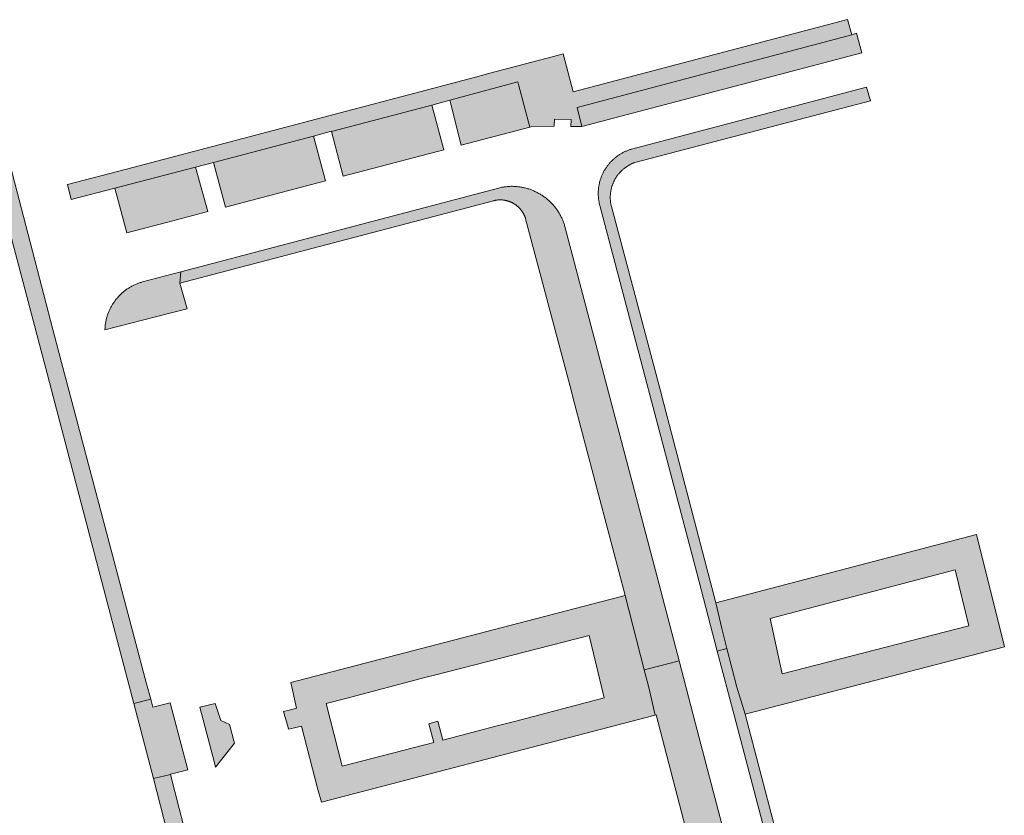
# Model space of a CAD drawing. Extents: x 97094 to 109644, y 463509 to 471969.
# Tile 20 of 256: x 99965 to 100073, y 464991 to 465078. Entities that reach past the tile are written whole.
import ezdxf

# ---------------------------------------------------------------- set-up
doc = ezdxf.new("R2010")
doc.units = 0
doc.layers.add('109 Onkruidbestrijding elementen', color=6, linetype='Continuous', lineweight=20, true_color=0xff00ff)

msp = doc.modelspace()

# ---------------------------------------------------------------- hatches: boundary and pattern name
at = {"layer": '109 Onkruidbestrijding elementen', "true_color": 0xff00ff}
for points in [[(99970.58, 465060.08), (99970.97, 465058.44), (99975.76, 465059.69), (99984.58, 465061.97), (99986.53, 465062.48), (99997.48, 465065.38), (99997.48, 465065.38), (99999.44, 465065.91), (99999.45, 465065.89), (100010.42, 465068.76), (100012.38, 465069.3), (100019.8, 465071.3), (100019.87, 465071.01), (100021.12, 465066.36), (100021.38, 465066.43), (100023.77, 465066.46), (100023.8, 465067.22), (100025.62, 465067.2), (100025.6, 465066.44), (100026.8, 465066.42), (100026.29, 465068.5), (100026.29, 465068.5), (100056.3, 465076.46), (100055.85, 465078.11), (100025.86, 465070.22), (100024.75, 465074.37), (100023.7, 465074.09), (100016.6, 465072.22), (100016.23, 465072.12), (100015.18, 465071.82), (99977.03, 465061.78), (99970.58, 465060.08)], [(100026.8, 465066.42), (100057.42, 465074.49), (100056.82, 465076.64), (100056.3, 465076.46), (100026.29, 465068.5), (100026.29, 465068.5), (100026.8, 465066.42)], [(100021.12, 465066.36), (100019.87, 465071.01), (100019.8, 465071.3), (100012.38, 465069.3), (100013.63, 465064.4), (100021.12, 465066.36)], [(100041.45, 465014.37), (100035.76, 465036.12), (100035.4, 465037.54), (100030.03, 465057.68), (100030.02, 465057.74), (100030, 465057.81), (100029.99, 465057.88), (100029.98, 465057.94), (100029.96, 465058.01), (100029.95, 465058.08), (100029.94, 465058.15), (100029.94, 465058.21), (100029.93, 465058.28), (100029.92, 465058.35), (100029.92, 465058.42), (100029.91, 465058.48), (100029.91, 465058.55), (100029.91, 465058.62), (100029.91, 465058.69), (100029.91, 465058.76), (100029.91, 465058.82), (100029.91, 465058.89), (100029.92, 465058.96), (100029.92, 465059.03), (100029.93, 465059.09), (100029.94, 465059.16), (100029.95, 465059.23), (100029.96, 465059.3), (100029.97, 465059.36), (100029.98, 465059.43), (100029.99, 465059.5), (100030.01, 465059.56), (100030.02, 465059.63), (100030.04, 465059.7), (100030.06, 465059.76), (100030.08, 465059.83), (100030.09, 465059.89), (100030.12, 465059.96), (100030.14, 465060.02), (100030.16, 465060.08), (100030.18, 465060.15), (100030.21, 465060.21), (100030.24, 465060.27), (100030.26, 465060.34), (100030.29, 465060.4), (100030.32, 465060.46), (100030.35, 465060.52), (100030.38, 465060.58), (100030.42, 465060.64), (100030.45, 465060.7), (100030.48, 465060.76), (100030.52, 465060.82), (100030.55, 465060.87), (100030.59, 465060.93), (100030.63, 465060.99), (100030.67, 465061.04), (100030.71, 465061.1), (100030.75, 465061.15), (100030.79, 465061.21), (100030.83, 465061.26), (100030.88, 465061.31), (100030.92, 465061.36), (100030.97, 465061.41), (100031.01, 465061.46), (100031.06, 465061.51), (100031.11, 465061.56), (100031.16, 465061.61), (100031.21, 465061.65), (100031.26, 465061.7), (100031.31, 465061.74), (100031.36, 465061.79), (100031.41, 465061.83), (100031.47, 465061.87), (100031.52, 465061.92), (100031.57, 465061.96), (100031.63, 465062), (100031.69, 465062.03), (100031.74, 465062.07), (100031.8, 465062.11), (100031.86, 465062.14), (100031.92, 465062.18), (100031.97, 465062.21), (100032.03, 465062.25), (100032.09, 465062.28), (100032.15, 465062.31), (100032.22, 465062.34), (100032.28, 465062.37), (100032.34, 465062.4), (100032.4, 465062.42), (100032.46, 465062.45), (100032.53, 465062.47), (100032.59, 465062.5), (100058.36, 465069.22), (100057.92, 465070.73), (100032.22, 465063.95), (100032.14, 465063.93), (100032.06, 465063.9), (100031.98, 465063.87), (100031.9, 465063.84), (100031.82, 465063.81), (100031.75, 465063.78), (100031.67, 465063.75), (100031.59, 465063.72), (100031.51, 465063.68), (100031.44, 465063.65), (100031.36, 465063.61), (100031.29, 465063.57), (100031.21, 465063.53), (100031.14, 465063.49), (100031.07, 465063.45), (100030.99, 465063.4), (100030.92, 465063.36), (100030.85, 465063.31), (100030.78, 465063.27), (100030.71, 465063.22), (100030.65, 465063.17), (100030.58, 465063.12), (100030.51, 465063.07), (100030.45, 465063.01), (100030.38, 465062.96), (100030.32, 465062.9), (100030.25, 465062.85), (100030.19, 465062.79), (100030.13, 465062.73), (100030.07, 465062.67), (100030.01, 465062.61), (100029.95, 465062.55), (100029.9, 465062.49), (100029.84, 465062.43), (100029.79, 465062.36), (100029.73, 465062.3), (100029.68, 465062.23), (100029.63, 465062.17), (100029.58, 465062.1), (100029.53, 465062.03), (100029.48, 465061.96), (100029.43, 465061.89), (100029.39, 465061.82), (100029.34, 465061.75), (100029.3, 465061.68), (100029.26, 465061.61), (100029.22, 465061.53), (100029.18, 465061.46), (100029.14, 465061.38), (100029.1, 465061.31), (100029.06, 465061.23), (100029.03, 465061.16), (100029, 465061.08), (100028.96, 465061), (100028.93, 465060.92), (100028.9, 465060.84), (100028.88, 465060.76), (100028.85, 465060.68), (100028.82, 465060.6), (100028.8, 465060.52), (100028.78, 465060.44), (100028.75, 465060.36), (100028.73, 465060.28), (100028.72, 465060.2), (100028.7, 465060.12), (100028.68, 465060.03), (100028.67, 465059.95), (100028.65, 465059.87), (100028.64, 465059.78), (100028.63, 465059.7), (100028.62, 465059.62), (100028.61, 465059.53), (100028.61, 465059.45), (100028.6, 465059.36), (100028.6, 465059.28), (100028.6, 465059.2), (100028.6, 465059.11), (100028.6, 465059.03), (100028.6, 465058.94), (100028.6, 465058.86), (100028.61, 465058.77), (100028.61, 465058.69), (100028.62, 465058.61), (100028.63, 465058.52), (100028.64, 465058.44), (100028.65, 465058.36), (100028.67, 465058.27), (100028.68, 465058.19), (100028.7, 465058.11), (100028.71, 465058.03), (100028.73, 465057.94), (100028.75, 465057.86), (100028.77, 465057.78), (100039.36, 465017.65), (100041.6, 465009.07), (100042.66, 465009.35), (100042.1, 465011.54), (100041.45, 465014.37)], [(100011.71, 465063.89), (100010.42, 465068.76), (99999.45, 465065.89), (100000.72, 465061.01), (100011.71, 465063.89)], [(99968.22, 465039.97), (99969.2, 465036.23), (99975.11, 465013.75), (99977.82, 465003.37), (99979.7, 465003.82), (99979.23, 465005.52), (99975.16, 465020.82), (99969.76, 465041.34), (99968.99, 465044.24), (99964.06, 465063.2), (99963.42, 465065.45), (99962.03, 465063.21), (99962.82, 465060.28), (99962.98, 465059.7), (99965.24, 465051.31), (99968.22, 465039.97)], [(99986.53, 465062.48), (99987.84, 465057.62), (99998.8, 465060.5), (99997.48, 465065.38), (99986.53, 465062.48)], [(99985.91, 465057.12), (99984.58, 465061.97), (99975.76, 465059.69), (99977.08, 465054.82), (99980.26, 465055.63), (99981.57, 465055.98), (99985.91, 465057.12)], [(100017.13, 465058.31), (100017.18, 465058.32), (100017.22, 465058.33), (100017.27, 465058.34), (100017.32, 465058.35), (100017.37, 465058.36), (100017.41, 465058.37), (100017.46, 465058.38), (100017.51, 465058.39), (100017.56, 465058.39), (100017.61, 465058.4), (100017.66, 465058.4), (100017.7, 465058.4), (100017.75, 465058.41), (100017.8, 465058.41), (100017.85, 465058.41), (100017.9, 465058.41), (100017.95, 465058.41), (100018, 465058.41), (100018.04, 465058.4), (100018.09, 465058.4), (100018.14, 465058.4), (100018.19, 465058.39), (100018.24, 465058.38), (100018.29, 465058.38), (100018.33, 465058.37), (100018.38, 465058.36), (100018.43, 465058.35), (100018.48, 465058.34), (100018.53, 465058.33), (100018.57, 465058.32), (100018.62, 465058.31), (100018.67, 465058.3), (100018.71, 465058.28), (100018.76, 465058.27), (100018.81, 465058.25), (100018.85, 465058.24), (100018.9, 465058.22), (100018.94, 465058.2), (100018.99, 465058.19), (100019.03, 465058.17), (100019.08, 465058.15), (100019.12, 465058.13), (100019.17, 465058.11), (100019.21, 465058.08), (100019.25, 465058.06), (100019.3, 465058.04), (100019.34, 465058.01), (100019.38, 465057.99), (100019.42, 465057.96), (100019.46, 465057.94), (100019.5, 465057.91), (100019.54, 465057.88), (100019.58, 465057.85), (100019.62, 465057.82), (100019.66, 465057.8), (100019.7, 465057.76), (100019.74, 465057.73), (100019.77, 465057.7), (100019.81, 465057.67), (100019.85, 465057.64), (100019.88, 465057.6), (100019.92, 465057.57), (100019.95, 465057.54), (100019.98, 465057.5), (100020.02, 465057.47), (100020.05, 465057.43), (100020.08, 465057.39), (100020.11, 465057.36), (100020.14, 465057.32), (100020.17, 465057.28), (100020.2, 465057.24), (100020.23, 465057.2), (100020.26, 465057.16), (100020.29, 465057.12), (100020.32, 465057.08), (100020.34, 465057.04), (100020.37, 465057), (100020.39, 465056.96), (100020.42, 465056.91), (100020.44, 465056.87), (100020.46, 465056.83), (100020.48, 465056.79), (100020.51, 465056.74), (100020.53, 465056.7), (100020.55, 465056.65), (100020.56, 465056.61), (100020.58, 465056.56), (100020.6, 465056.52), (100020.62, 465056.47), (100020.63, 465056.43), (100020.65, 465056.38), (100020.66, 465056.33), (100025.48, 465038.14), (100026.01, 465036.15), (100031.54, 465015.16), (100033.61, 465007.02), (100035.47, 465007.49), (100037.43, 465008), (100035.21, 465016.51), (100024.95, 465055.5), (100024.92, 465055.6), (100024.89, 465055.7), (100024.86, 465055.79), (100024.83, 465055.89), (100024.79, 465055.98), (100024.76, 465056.07), (100024.72, 465056.17), (100024.68, 465056.26), (100024.64, 465056.35), (100024.6, 465056.44), (100024.55, 465056.53), (100024.51, 465056.62), (100024.46, 465056.71), (100024.41, 465056.8), (100024.36, 465056.89), (100024.31, 465056.97), (100024.26, 465057.06), (100024.21, 465057.14), (100024.15, 465057.23), (100024.1, 465057.31), (100024.04, 465057.39), (100023.98, 465057.47), (100023.92, 465057.55), (100023.86, 465057.63), (100023.79, 465057.71), (100023.73, 465057.79), (100023.66, 465057.86), (100023.6, 465057.94), (100023.53, 465058.01), (100023.46, 465058.08), (100023.39, 465058.15), (100023.31, 465058.22), (100023.24, 465058.29), (100023.17, 465058.36), (100023.09, 465058.42), (100023.02, 465058.49), (100022.94, 465058.55), (100022.86, 465058.62), (100022.78, 465058.68), (100022.7, 465058.74), (100022.62, 465058.79), (100022.54, 465058.85), (100022.45, 465058.91), (100022.37, 465058.96), (100022.28, 465059.01), (100022.2, 465059.07), (100022.11, 465059.12), (100022.02, 465059.16), (100021.93, 465059.21), (100021.84, 465059.26), (100021.75, 465059.3), (100021.66, 465059.34), (100021.57, 465059.38), (100021.48, 465059.42), (100021.39, 465059.46), (100021.29, 465059.5), (100021.2, 465059.53), (100021.1, 465059.57), (100021.01, 465059.6), (100020.91, 465059.63), (100020.82, 465059.66), (100020.72, 465059.68), (100020.62, 465059.71), (100020.53, 465059.73), (100020.43, 465059.75), (100020.33, 465059.77), (100020.23, 465059.79), (100020.13, 465059.81), (100020.03, 465059.82), (100019.93, 465059.84), (100019.83, 465059.85), (100019.73, 465059.86), (100019.63, 465059.87), (100019.53, 465059.88), (100019.43, 465059.88), (100019.33, 465059.88), (100019.23, 465059.89), (100019.13, 465059.89), (100019.03, 465059.89), (100018.93, 465059.88), (100018.83, 465059.88), (100018.73, 465059.87), (100018.63, 465059.86), (100018.53, 465059.85), (100018.43, 465059.84), (100018.33, 465059.83), (100018.23, 465059.81), (100018.14, 465059.8), (100018.04, 465059.78), (100017.94, 465059.76), (100017.84, 465059.74), (99982.97, 465050.54), (99982.86, 465049.3), (100017.13, 465058.31)], [(99981.77, 465046.01), (99983.65, 465046.49), (99982.86, 465049.3), (99982.97, 465050.54), (99978.8, 465049.44), (99978.71, 465049.42), (99978.62, 465049.39), (99978.54, 465049.36), (99978.45, 465049.33), (99978.36, 465049.3), (99978.27, 465049.27), (99978.19, 465049.24), (99978.1, 465049.2), (99978.02, 465049.16), (99977.93, 465049.13), (99977.85, 465049.09), (99977.76, 465049.05), (99977.68, 465049), (99977.6, 465048.96), (99977.52, 465048.91), (99977.44, 465048.87), (99977.36, 465048.82), (99977.28, 465048.77), (99977.2, 465048.72), (99977.12, 465048.67), (99977.05, 465048.62), (99976.97, 465048.56), (99976.9, 465048.51), (99976.82, 465048.45), (99976.75, 465048.39), (99976.68, 465048.33), (99976.61, 465048.27), (99976.54, 465048.21), (99976.47, 465048.15), (99976.4, 465048.09), (99976.33, 465048.02), (99976.27, 465047.96), (99976.2, 465047.89), (99976.14, 465047.82), (99976.08, 465047.75), (99976.02, 465047.68), (99975.96, 465047.61), (99975.9, 465047.54), (99975.84, 465047.47), (99975.79, 465047.39), (99975.73, 465047.32), (99975.68, 465047.24), (99975.63, 465047.17), (99975.57, 465047.09), (99975.52, 465047.01), (99975.48, 465046.93), (99975.43, 465046.85), (99975.38, 465046.77), (99975.34, 465046.69), (99975.29, 465046.61), (99975.25, 465046.52), (99975.21, 465046.44), (99975.17, 465046.36), (99975.14, 465046.27), (99975.1, 465046.19), (99975.06, 465046.1), (99975.03, 465046.01), (99975, 465045.93), (99974.97, 465045.84), (99974.94, 465045.75), (99974.91, 465045.66), (99974.89, 465045.57), (99974.86, 465045.48), (99974.84, 465045.39), (99974.82, 465045.3), (99974.8, 465045.21), (99974.78, 465045.12), (99974.76, 465045.03), (99974.75, 465044.94), (99974.73, 465044.85), (99974.72, 465044.75), (99974.71, 465044.66), (99974.7, 465044.57), (99974.69, 465044.48), (99974.69, 465044.38), (99974.68, 465044.29), (99974.68, 465044.2), (99981.77, 465046.01)], [(100041.6, 465009.07), (100043.44, 465002.07), (100056.23, 464953.47), (100057.39, 464953.64), (100051.46, 464976.12), (100049.49, 464983.68), (100044.64, 465002.17), (100043.76, 465005.13), (100042.66, 465009.35), (100041.6, 465009.07)], [(99981.82, 465003.44), (99979.93, 465002.95), (99979.7, 465003.82), (99977.82, 465003.37), (99979.97, 464995.15), (99981.85, 464995.58), (99981.84, 464995.63), (99983.74, 464996.12), (99981.82, 465003.44)], [(99986.78, 464996.39), (99988.83, 464999), (99988.78, 464999.29), (99988.36, 465000.79), (99988.31, 465001.05), (99987.36, 465001.5), (99986.72, 465003.36), (99985.06, 465002.96), (99986.65, 464996.88), (99986.78, 464996.39)], [(99989.07, 464960.22), (99989.72, 464957.77), (99990.06, 464956.5), (99996.17, 464933.62), (100002.68, 464912.4), (100008.28, 464893.53), (100008.56, 464891.54), (100007.56, 464889.1), (100008.16, 464887.44), (100008.24, 464887.49), (100008.31, 464887.53), (100008.39, 464887.58), (100008.47, 464887.63), (100008.54, 464887.68), (100008.61, 464887.73), (100008.69, 464887.78), (100008.76, 464887.83), (100008.83, 464887.89), (100008.9, 464887.94), (100008.97, 464888), (100009.04, 464888.06), (100009.1, 464888.12), (100009.17, 464888.18), (100009.23, 464888.24), (100009.3, 464888.3), (100009.36, 464888.36), (100009.42, 464888.43), (100009.48, 464888.49), (100009.54, 464888.56), (100009.6, 464888.63), (100009.66, 464888.7), (100009.72, 464888.77), (100009.77, 464888.84), (100009.83, 464888.91), (100009.88, 464888.98), (100009.93, 464889.05), (100009.98, 464889.13), (100010.03, 464889.2), (100010.08, 464889.28), (100010.13, 464889.35), (100010.17, 464889.43), (100010.22, 464889.51), (100010.26, 464889.58), (100010.3, 464889.66), (100010.34, 464889.74), (100010.38, 464889.82), (100010.42, 464889.9), (100010.45, 464889.99), (100010.49, 464890.07), (100010.52, 464890.15), (100010.55, 464890.23), (100010.58, 464890.32), (100010.61, 464890.4), (100010.64, 464890.49), (100010.67, 464890.57), (100010.69, 464890.66), (100010.72, 464890.75), (100010.74, 464890.83), (100010.76, 464890.92), (100010.78, 464891.01), (100010.8, 464891.09), (100010.81, 464891.18), (100010.83, 464891.27), (100010.84, 464891.36), (100010.85, 464891.45), (100010.86, 464891.54), (100010.87, 464891.62), (100010.88, 464891.71), (100010.88, 464891.8), (100010.89, 464891.89), (100010.89, 464891.98), (100010.89, 464892.07), (100010.89, 464892.16), (100010.89, 464892.25), (100010.89, 464892.34), (100010.88, 464892.43), (100010.88, 464892.52), (100010.87, 464892.61), (100010.86, 464892.69), (100010.85, 464892.78), (100010.84, 464892.87), (100010.34, 464894.49), (100007.2, 464904.73), (100003.16, 464917.79), (99999.35, 464929.89), (99998.88, 464931.37), (99996.52, 464939.43), (99993.73, 464950.18), (99993.68, 464950.35), (99988.71, 464969.3), (99982.79, 464991.89), (99981.85, 464995.58), (99979.97, 464995.15), (99981.12, 464990.74), (99986.07, 464971.57), (99986.45, 464970.21), (99989.07, 464960.22)]]:
    msp.add_hatch(color=6, dxfattribs=at).paths.add_polyline_path(points)
h = msp.add_hatch(color=6, dxfattribs=at)
h.paths.add_polyline_path([(100042.66, 465009.35), (100043.76, 465005.13), (100044.64, 465002.17), (100072.98, 465009.56), (100069.93, 465021.83), (100041.45, 465014.37), (100042.1, 465011.54), (100042.66, 465009.35)])
h.paths.add_polyline_path([(100069.1, 465011.84), (100048.71, 465006.6), (100047.39, 465012.66), (100067.6, 465017.96), (100069.1, 465011.84)])
h = msp.add_hatch(color=6, dxfattribs=at)
h.paths.add_polyline_path([(100033.61, 465007.02), (100031.54, 465015.16), (99995, 465005.66), (99995.62, 465002.85), (99994.83, 465002.64), (99994.2, 465002.47), (99994.26, 465002.23), (99994.69, 465000.73), (99994.75, 465000.56), (99995.41, 465000.71), (99996.15, 465000.86), (99997.96, 464993.96), (99998.33, 464992.56), (100034.83, 465002.08), (100034.12, 465005.1), (100033.61, 465007.02)])
h.paths.add_polyline_path([(100019.58, 465001.44), (100017.42, 465000.86), (100011.6, 464999.34), (100011.05, 465001.43), (100010.09, 465001.13), (100010.61, 464999.1), (100000.61, 464996.51), (99998.86, 465003.35), (100000.99, 465003.91), (100009.8, 465006.22), (100010.86, 465006.48), (100017.81, 465008.29), (100027.62, 465010.8), (100029.23, 465003.99), (100019.58, 465001.44)])
h = msp.add_hatch(color=6, dxfattribs=at)
h.paths.add_polyline_path([(100008.25, 464948.38), (100010.33, 464947.08), (100045.2, 464956.3), (100045.26, 464956.32), (100045.32, 464956.33), (100045.38, 464956.34), (100045.45, 464956.36), (100045.51, 464956.37), (100045.57, 464956.39), (100045.63, 464956.41), (100045.69, 464956.42), (100045.75, 464956.44), (100045.81, 464956.46), (100045.87, 464956.49), (100045.93, 464956.51), (100045.99, 464956.53), (100046.05, 464956.56), (100046.11, 464956.58), (100046.17, 464956.61), (100046.22, 464956.64), (100046.28, 464956.67), (100046.34, 464956.7), (100046.39, 464956.73), (100046.45, 464956.76), (100046.5, 464956.79), (100046.56, 464956.83), (100046.61, 464956.86), (100046.7, 464956.92), (100046.78, 464956.97), (100046.86, 464957.03), (100046.94, 464957.09), (100047.02, 464957.16), (100047.1, 464957.22), (100047.18, 464957.28), (100047.26, 464957.35), (100047.33, 464957.41), (100047.41, 464957.48), (100047.48, 464957.55), (100047.55, 464957.62), (100047.62, 464957.69), (100047.69, 464957.77), (100047.76, 464957.84), (100047.83, 464957.92), (100047.9, 464957.99), (100047.96, 464958.07), (100048.02, 464958.15), (100048.09, 464958.23), (100048.15, 464958.31), (100048.21, 464958.39), (100048.27, 464958.47), (100048.32, 464958.56), (100048.38, 464958.64), (100048.43, 464958.73), (100048.48, 464958.81), (100048.53, 464958.9), (100048.58, 464958.99), (100048.63, 464959.08), (100048.68, 464959.17), (100048.72, 464959.26), (100048.77, 464959.35), (100048.81, 464959.44), (100048.85, 464959.53), (100048.89, 464959.63), (100048.93, 464959.72), (100048.96, 464959.81), (100049, 464959.91), (100049.03, 464960.01), (100049.06, 464960.1), (100049.09, 464960.2), (100049.12, 464960.3), (100049.14, 464960.39), (100049.17, 464960.49), (100049.19, 464960.59), (100049.21, 464960.69), (100049.23, 464960.79), (100049.25, 464960.89), (100049.27, 464960.99), (100049.28, 464961.09), (100049.29, 464961.19), (100049.3, 464961.29), (100049.31, 464961.39), (100049.32, 464961.49), (100049.33, 464961.59), (100049.33, 464961.69), (100049.34, 464961.79), (100049.34, 464961.89), (100049.34, 464961.99), (100049.33, 464962.09), (100049.33, 464962.2), (100049.32, 464962.3), (100049.32, 464962.4), (100049.31, 464962.5), (100049.3, 464962.6), (100049.28, 464962.7), (100049.27, 464962.8), (100049.25, 464962.9), (100049.24, 464963), (100049.22, 464963.1), (100049.2, 464963.2), (100049.17, 464963.29), (100049.15, 464963.39), (100049.12, 464963.49), (100049.1, 464963.59), (100049.07, 464963.68), (100049.04, 464963.78), (100039.21, 465001.14), (100037.43, 465008), (100035.47, 465007.49), (100033.61, 465007.02), (100034.12, 465005.1), (100034.83, 465002.08), (100034.92, 465002.1), (100040.48, 464980.83), (100036.24, 464979.65), (100037.16, 464976.13), (100037.38, 464975.32), (100041.65, 464976.44), (100045.81, 464960.59), (100046.15, 464959.24), (100046.15, 464959.23), (100046.15, 464959.21), (100046.15, 464959.2), (100046.15, 464959.18), (100046.15, 464959.16), (100046.16, 464959.15), (100046.16, 464959.13), (100046.16, 464959.11), (100046.16, 464959.1), (100046.16, 464959.08), (100046.16, 464959.07), (100046.16, 464959.05), (100046.15, 464959.03), (100046.15, 464959.02), (100046.15, 464959), (100046.15, 464958.98), (100046.15, 464958.97), (100046.15, 464958.95), (100046.14, 464958.93), (100046.14, 464958.92), (100046.14, 464958.9), (100046.13, 464958.89), (100046.13, 464958.87), (100046.13, 464958.85), (100046.12, 464958.84), (100046.12, 464958.82), (100046.11, 464958.81), (100046.11, 464958.79), (100046.1, 464958.78), (100046.1, 464958.76), (100046.09, 464958.74), (100046.09, 464958.73), (100046.08, 464958.71), (100046.07, 464958.7), (100046.07, 464958.68), (100046.06, 464958.67), (100046.05, 464958.65), (100046.05, 464958.64), (100046.04, 464958.63), (100046.03, 464958.61), (100046.02, 464958.6), (100046.01, 464958.58), (100046, 464958.57), (100046, 464958.55), (100045.99, 464958.54), (100045.98, 464958.53), (100045.97, 464958.51), (100045.96, 464958.5), (100045.95, 464958.49), (100045.94, 464958.48), (100045.93, 464958.46), (100045.92, 464958.45), (100045.91, 464958.44), (100045.89, 464958.43), (100045.88, 464958.41), (100045.87, 464958.4), (100045.86, 464958.39), (100045.85, 464958.38), (100045.84, 464958.37), (100045.82, 464958.36), (100045.81, 464958.35), (100045.8, 464958.34), (100045.79, 464958.33), (100045.77, 464958.32), (100045.76, 464958.31), (100045.75, 464958.3), (100045.73, 464958.29), (100045.72, 464958.28), (100045.71, 464958.27), (100045.69, 464958.26), (100045.68, 464958.25), (100045.66, 464958.24), (100045.65, 464958.23), (100045.64, 464958.23), (100045.62, 464958.22), (100045.61, 464958.21), (100045.59, 464958.2), (100045.58, 464958.2), (100045.56, 464958.19), (100030.29, 464954.18), (100028.45, 464960.78), (100028.4, 464960.95), (100026.92, 464960.56), (100027.35, 464958.9), (100024.9, 464958.27), (100024.47, 464959.93), (100022.96, 464959.53), (100023.02, 464959.36), (100024.78, 464952.76), (100008.25, 464948.38)])
h.paths.add_polyline_path([(100028.71, 464953.73), (100026.29, 464953.13), (100025.95, 464954.59), (100028.38, 464955.16), (100028.71, 464953.73)])
h.paths.add_polyline_path([(100025.29, 464956.81), (100025.17, 464957.36), (100027.57, 464958.11), (100027.75, 464957.48), (100025.29, 464956.81)])

# ---------------------------------------------------------------- linework, layer by layer
at = {"layer": '109 Onkruidbestrijding elementen', "color": 3, "true_color": 0x00ff00}
for points in [[(99970.58, 465060.08), (99970.97, 465058.44), (99975.76, 465059.69), (99984.58, 465061.97), (99986.53, 465062.48), (99997.48, 465065.38), (99997.48, 465065.38), (99999.44, 465065.91), (99999.45, 465065.89), (100010.42, 465068.76), (100012.38, 465069.3), (100019.8, 465071.3), (100019.87, 465071.01), (100021.12, 465066.36), (100021.38, 465066.43), (100023.77, 465066.46), (100023.8, 465067.22), (100025.62, 465067.2), (100025.6, 465066.44), (100026.8, 465066.42), (100026.29, 465068.5), (100026.29, 465068.5), (100056.3, 465076.46), (100055.85, 465078.11), (100025.86, 465070.22), (100024.75, 465074.37), (100023.7, 465074.09), (100016.6, 465072.22), (100016.23, 465072.12), (100015.18, 465071.82), (99977.03, 465061.78), (99970.58, 465060.08)], [(100026.8, 465066.42), (100057.42, 465074.49), (100056.82, 465076.64), (100056.3, 465076.46), (100026.29, 465068.5), (100026.29, 465068.5), (100026.8, 465066.42)], [(100021.12, 465066.36), (100019.87, 465071.01), (100019.8, 465071.3), (100012.38, 465069.3), (100013.63, 465064.4), (100021.12, 465066.36)], [(100041.45, 465014.37), (100035.76, 465036.12), (100035.4, 465037.54), (100030.03, 465057.68), (100030.02, 465057.74), (100030, 465057.81), (100029.99, 465057.88), (100029.98, 465057.94), (100029.96, 465058.01), (100029.95, 465058.08), (100029.94, 465058.15), (100029.94, 465058.21), (100029.93, 465058.28), (100029.92, 465058.35), (100029.92, 465058.42), (100029.91, 465058.48), (100029.91, 465058.55), (100029.91, 465058.62), (100029.91, 465058.69), (100029.91, 465058.76), (100029.91, 465058.82), (100029.91, 465058.89), (100029.92, 465058.96), (100029.92, 465059.03), (100029.93, 465059.09), (100029.94, 465059.16), (100029.95, 465059.23), (100029.96, 465059.3), (100029.97, 465059.36), (100029.98, 465059.43), (100029.99, 465059.5), (100030.01, 465059.56), (100030.02, 465059.63), (100030.04, 465059.7), (100030.06, 465059.76), (100030.08, 465059.83), (100030.09, 465059.89), (100030.12, 465059.96), (100030.14, 465060.02), (100030.16, 465060.08), (100030.18, 465060.15), (100030.21, 465060.21), (100030.24, 465060.27), (100030.26, 465060.34), (100030.29, 465060.4), (100030.32, 465060.46), (100030.35, 465060.52), (100030.38, 465060.58), (100030.42, 465060.64), (100030.45, 465060.7), (100030.48, 465060.76), (100030.52, 465060.82), (100030.55, 465060.87), (100030.59, 465060.93), (100030.63, 465060.99), (100030.67, 465061.04), (100030.71, 465061.1), (100030.75, 465061.15), (100030.79, 465061.21), (100030.83, 465061.26), (100030.88, 465061.31), (100030.92, 465061.36), (100030.97, 465061.41), (100031.01, 465061.46), (100031.06, 465061.51), (100031.11, 465061.56), (100031.16, 465061.61), (100031.21, 465061.65), (100031.26, 465061.7), (100031.31, 465061.74), (100031.36, 465061.79), (100031.41, 465061.83), (100031.47, 465061.87), (100031.52, 465061.92), (100031.57, 465061.96), (100031.63, 465062), (100031.69, 465062.03), (100031.74, 465062.07), (100031.8, 465062.11), (100031.86, 465062.14), (100031.92, 465062.18), (100031.97, 465062.21), (100032.03, 465062.25), (100032.09, 465062.28), (100032.15, 465062.31), (100032.22, 465062.34), (100032.28, 465062.37), (100032.34, 465062.4), (100032.4, 465062.42), (100032.46, 465062.45), (100032.53, 465062.47), (100032.59, 465062.5), (100058.36, 465069.22), (100057.92, 465070.73), (100032.22, 465063.95), (100032.14, 465063.93), (100032.06, 465063.9), (100031.98, 465063.87), (100031.9, 465063.84), (100031.82, 465063.81), (100031.75, 465063.78), (100031.67, 465063.75), (100031.59, 465063.72), (100031.51, 465063.68), (100031.44, 465063.65), (100031.36, 465063.61), (100031.29, 465063.57), (100031.21, 465063.53), (100031.14, 465063.49), (100031.07, 465063.45), (100030.99, 465063.4), (100030.92, 465063.36), (100030.85, 465063.31), (100030.78, 465063.27), (100030.71, 465063.22), (100030.65, 465063.17), (100030.58, 465063.12), (100030.51, 465063.07), (100030.45, 465063.01), (100030.38, 465062.96), (100030.32, 465062.9), (100030.25, 465062.85), (100030.19, 465062.79), (100030.13, 465062.73), (100030.07, 465062.67), (100030.01, 465062.61), (100029.95, 465062.55), (100029.9, 465062.49), (100029.84, 465062.43), (100029.79, 465062.36), (100029.73, 465062.3), (100029.68, 465062.23), (100029.63, 465062.17), (100029.58, 465062.1), (100029.53, 465062.03), (100029.48, 465061.96), (100029.43, 465061.89), (100029.39, 465061.82), (100029.34, 465061.75), (100029.3, 465061.68), (100029.26, 465061.61), (100029.22, 465061.53), (100029.18, 465061.46), (100029.14, 465061.38), (100029.1, 465061.31), (100029.06, 465061.23), (100029.03, 465061.16), (100029, 465061.08), (100028.96, 465061), (100028.93, 465060.92), (100028.9, 465060.84), (100028.88, 465060.76), (100028.85, 465060.68), (100028.82, 465060.6), (100028.8, 465060.52), (100028.78, 465060.44), (100028.75, 465060.36), (100028.73, 465060.28), (100028.72, 465060.2), (100028.7, 465060.12), (100028.68, 465060.03), (100028.67, 465059.95), (100028.65, 465059.87), (100028.64, 465059.78), (100028.63, 465059.7), (100028.62, 465059.62), (100028.61, 465059.53), (100028.61, 465059.45), (100028.6, 465059.36), (100028.6, 465059.28), (100028.6, 465059.2), (100028.6, 465059.11), (100028.6, 465059.03), (100028.6, 465058.94), (100028.6, 465058.86), (100028.61, 465058.77), (100028.61, 465058.69), (100028.62, 465058.61), (100028.63, 465058.52), (100028.64, 465058.44), (100028.65, 465058.36), (100028.67, 465058.27), (100028.68, 465058.19), (100028.7, 465058.11), (100028.71, 465058.03), (100028.73, 465057.94), (100028.75, 465057.86), (100028.77, 465057.78), (100039.36, 465017.65), (100041.6, 465009.07), (100042.66, 465009.35), (100042.1, 465011.54), (100041.45, 465014.37)], [(100011.71, 465063.89), (100010.42, 465068.76), (99999.45, 465065.89), (100000.72, 465061.01), (100011.71, 465063.89)], [(99968.22, 465039.97), (99969.2, 465036.23), (99975.11, 465013.75), (99977.82, 465003.37), (99979.7, 465003.82), (99979.23, 465005.52), (99975.16, 465020.82), (99969.76, 465041.34), (99968.99, 465044.24), (99964.06, 465063.2), (99963.42, 465065.45), (99962.03, 465063.21), (99962.82, 465060.28), (99962.98, 465059.7), (99965.24, 465051.31), (99968.22, 465039.97)], [(99986.53, 465062.48), (99987.84, 465057.62), (99998.8, 465060.5), (99997.48, 465065.38), (99986.53, 465062.48)], [(99985.91, 465057.12), (99984.58, 465061.97), (99975.76, 465059.69), (99977.08, 465054.82), (99980.26, 465055.63), (99981.57, 465055.98), (99985.91, 465057.12)], [(100017.13, 465058.31), (100017.18, 465058.32), (100017.22, 465058.33), (100017.27, 465058.34), (100017.32, 465058.35), (100017.37, 465058.36), (100017.41, 465058.37), (100017.46, 465058.38), (100017.51, 465058.39), (100017.56, 465058.39), (100017.61, 465058.4), (100017.66, 465058.4), (100017.7, 465058.4), (100017.75, 465058.41), (100017.8, 465058.41), (100017.85, 465058.41), (100017.9, 465058.41), (100017.95, 465058.41), (100018, 465058.41), (100018.04, 465058.4), (100018.09, 465058.4), (100018.14, 465058.4), (100018.19, 465058.39), (100018.24, 465058.38), (100018.29, 465058.38), (100018.33, 465058.37), (100018.38, 465058.36), (100018.43, 465058.35), (100018.48, 465058.34), (100018.53, 465058.33), (100018.57, 465058.32), (100018.62, 465058.31), (100018.67, 465058.3), (100018.71, 465058.28), (100018.76, 465058.27), (100018.81, 465058.25), (100018.85, 465058.24), (100018.9, 465058.22), (100018.94, 465058.2), (100018.99, 465058.19), (100019.03, 465058.17), (100019.08, 465058.15), (100019.12, 465058.13), (100019.17, 465058.11), (100019.21, 465058.08), (100019.25, 465058.06), (100019.3, 465058.04), (100019.34, 465058.01), (100019.38, 465057.99), (100019.42, 465057.96), (100019.46, 465057.94), (100019.5, 465057.91), (100019.54, 465057.88), (100019.58, 465057.85), (100019.62, 465057.82), (100019.66, 465057.8), (100019.7, 465057.76), (100019.74, 465057.73), (100019.77, 465057.7), (100019.81, 465057.67), (100019.85, 465057.64), (100019.88, 465057.6), (100019.92, 465057.57), (100019.95, 465057.54), (100019.98, 465057.5), (100020.02, 465057.47), (100020.05, 465057.43), (100020.08, 465057.39), (100020.11, 465057.36), (100020.14, 465057.32), (100020.17, 465057.28), (100020.2, 465057.24), (100020.23, 465057.2), (100020.26, 465057.16), (100020.29, 465057.12), (100020.32, 465057.08), (100020.34, 465057.04), (100020.37, 465057), (100020.39, 465056.96), (100020.42, 465056.91), (100020.44, 465056.87), (100020.46, 465056.83), (100020.48, 465056.79), (100020.51, 465056.74), (100020.53, 465056.7), (100020.55, 465056.65), (100020.56, 465056.61), (100020.58, 465056.56), (100020.6, 465056.52), (100020.62, 465056.47), (100020.63, 465056.43), (100020.65, 465056.38), (100020.66, 465056.33), (100025.48, 465038.14), (100026.01, 465036.15), (100031.54, 465015.16), (100033.61, 465007.02), (100035.47, 465007.49), (100037.43, 465008), (100035.21, 465016.51), (100024.95, 465055.5), (100024.92, 465055.6), (100024.89, 465055.7), (100024.86, 465055.79), (100024.83, 465055.89), (100024.79, 465055.98), (100024.76, 465056.07), (100024.72, 465056.17), (100024.68, 465056.26), (100024.64, 465056.35), (100024.6, 465056.44), (100024.55, 465056.53), (100024.51, 465056.62), (100024.46, 465056.71), (100024.41, 465056.8), (100024.36, 465056.89), (100024.31, 465056.97), (100024.26, 465057.06), (100024.21, 465057.14), (100024.15, 465057.23), (100024.1, 465057.31), (100024.04, 465057.39), (100023.98, 465057.47), (100023.92, 465057.55), (100023.86, 465057.63), (100023.79, 465057.71), (100023.73, 465057.79), (100023.66, 465057.86), (100023.6, 465057.94), (100023.53, 465058.01), (100023.46, 465058.08), (100023.39, 465058.15), (100023.31, 465058.22), (100023.24, 465058.29), (100023.17, 465058.36), (100023.09, 465058.42), (100023.02, 465058.49), (100022.94, 465058.55), (100022.86, 465058.62), (100022.78, 465058.68), (100022.7, 465058.74), (100022.62, 465058.79), (100022.54, 465058.85), (100022.45, 465058.91), (100022.37, 465058.96), (100022.28, 465059.01), (100022.2, 465059.07), (100022.11, 465059.12), (100022.02, 465059.16), (100021.93, 465059.21), (100021.84, 465059.26), (100021.75, 465059.3), (100021.66, 465059.34), (100021.57, 465059.38), (100021.48, 465059.42), (100021.39, 465059.46), (100021.29, 465059.5), (100021.2, 465059.53), (100021.1, 465059.57), (100021.01, 465059.6), (100020.91, 465059.63), (100020.82, 465059.66), (100020.72, 465059.68), (100020.62, 465059.71), (100020.53, 465059.73), (100020.43, 465059.75), (100020.33, 465059.77), (100020.23, 465059.79), (100020.13, 465059.81), (100020.03, 465059.82), (100019.93, 465059.84), (100019.83, 465059.85), (100019.73, 465059.86), (100019.63, 465059.87), (100019.53, 465059.88), (100019.43, 465059.88), (100019.33, 465059.88), (100019.23, 465059.89), (100019.13, 465059.89), (100019.03, 465059.89), (100018.93, 465059.88), (100018.83, 465059.88), (100018.73, 465059.87), (100018.63, 465059.86), (100018.53, 465059.85), (100018.43, 465059.84), (100018.33, 465059.83), (100018.23, 465059.81), (100018.14, 465059.8), (100018.04, 465059.78), (100017.94, 465059.76), (100017.84, 465059.74), (99982.97, 465050.54), (99982.86, 465049.3), (100017.13, 465058.31)], [(99981.77, 465046.01), (99983.65, 465046.49), (99982.86, 465049.3), (99982.97, 465050.54), (99978.8, 465049.44), (99978.71, 465049.42), (99978.62, 465049.39), (99978.54, 465049.36), (99978.45, 465049.33), (99978.36, 465049.3), (99978.27, 465049.27), (99978.19, 465049.24), (99978.1, 465049.2), (99978.02, 465049.16), (99977.93, 465049.13), (99977.85, 465049.09), (99977.76, 465049.05), (99977.68, 465049), (99977.6, 465048.96), (99977.52, 465048.91), (99977.44, 465048.87), (99977.36, 465048.82), (99977.28, 465048.77), (99977.2, 465048.72), (99977.12, 465048.67), (99977.05, 465048.62), (99976.97, 465048.56), (99976.9, 465048.51), (99976.82, 465048.45), (99976.75, 465048.39), (99976.68, 465048.33), (99976.61, 465048.27), (99976.54, 465048.21), (99976.47, 465048.15), (99976.4, 465048.09), (99976.33, 465048.02), (99976.27, 465047.96), (99976.2, 465047.89), (99976.14, 465047.82), (99976.08, 465047.75), (99976.02, 465047.68), (99975.96, 465047.61), (99975.9, 465047.54), (99975.84, 465047.47), (99975.79, 465047.39), (99975.73, 465047.32), (99975.68, 465047.24), (99975.63, 465047.17), (99975.57, 465047.09), (99975.52, 465047.01), (99975.48, 465046.93), (99975.43, 465046.85), (99975.38, 465046.77), (99975.34, 465046.69), (99975.29, 465046.61), (99975.25, 465046.52), (99975.21, 465046.44), (99975.17, 465046.36), (99975.14, 465046.27), (99975.1, 465046.19), (99975.06, 465046.1), (99975.03, 465046.01), (99975, 465045.93), (99974.97, 465045.84), (99974.94, 465045.75), (99974.91, 465045.66), (99974.89, 465045.57), (99974.86, 465045.48), (99974.84, 465045.39), (99974.82, 465045.3), (99974.8, 465045.21), (99974.78, 465045.12), (99974.76, 465045.03), (99974.75, 465044.94), (99974.73, 465044.85), (99974.72, 465044.75), (99974.71, 465044.66), (99974.7, 465044.57), (99974.69, 465044.48), (99974.69, 465044.38), (99974.68, 465044.29), (99974.68, 465044.2), (99981.77, 465046.01)], [(100042.66, 465009.35), (100043.76, 465005.13), (100044.64, 465002.17), (100072.98, 465009.56), (100069.93, 465021.83), (100041.45, 465014.37), (100042.1, 465011.54), (100042.66, 465009.35)], [(100069.1, 465011.84), (100048.71, 465006.6), (100047.39, 465012.66), (100067.6, 465017.96), (100069.1, 465011.84)], [(100033.61, 465007.02), (100031.54, 465015.16), (99995, 465005.66), (99995.62, 465002.85), (99994.83, 465002.64), (99994.2, 465002.47), (99994.26, 465002.23), (99994.69, 465000.73), (99994.75, 465000.56), (99995.41, 465000.71), (99996.15, 465000.86), (99997.96, 464993.96), (99998.33, 464992.56), (100034.83, 465002.08), (100034.12, 465005.1), (100033.61, 465007.02)], [(100019.58, 465001.44), (100017.42, 465000.86), (100011.6, 464999.34), (100011.05, 465001.43), (100010.09, 465001.13), (100010.61, 464999.1), (100000.61, 464996.51), (99998.86, 465003.35), (100000.99, 465003.91), (100009.8, 465006.22), (100010.86, 465006.48), (100017.81, 465008.29), (100027.62, 465010.8), (100029.23, 465003.99), (100019.58, 465001.44)], [(100041.6, 465009.07), (100043.44, 465002.07), (100056.23, 464953.47), (100057.39, 464953.64), (100051.46, 464976.12), (100049.49, 464983.68), (100044.64, 465002.17), (100043.76, 465005.13), (100042.66, 465009.35), (100041.6, 465009.07)], [(99981.82, 465003.44), (99979.93, 465002.95), (99979.7, 465003.82), (99977.82, 465003.37), (99979.97, 464995.15), (99981.85, 464995.58), (99981.84, 464995.63), (99983.74, 464996.12), (99981.82, 465003.44)], [(99986.78, 464996.39), (99988.83, 464999), (99988.78, 464999.29), (99988.36, 465000.79), (99988.31, 465001.05), (99987.36, 465001.5), (99986.72, 465003.36), (99985.06, 465002.96), (99986.65, 464996.88), (99986.78, 464996.39)]]:
    msp.add_lwpolyline(points, close=True, dxfattribs=at)
for points in [[(100049.04, 464963.78), (100039.21, 465001.14), (100037.43, 465008), (100035.47, 465007.49), (100033.61, 465007.02), (100034.12, 465005.1), (100034.83, 465002.08), (100034.92, 465002.1), (100040.48, 464980.83)], [(99998.88, 464931.37), (99996.52, 464939.43), (99993.73, 464950.18), (99993.68, 464950.35), (99988.71, 464969.3), (99982.79, 464991.89), (99981.85, 464995.58), (99979.97, 464995.15), (99981.12, 464990.74), (99986.07, 464971.57), (99986.45, 464970.21), (99989.07, 464960.22), (99989.07, 464960.22), (99989.72, 464957.77), (99990.06, 464956.5), (99996.17, 464933.62)]]:
    msp.add_lwpolyline(points, dxfattribs=at)

doc.saveas('drawing.dxf')
